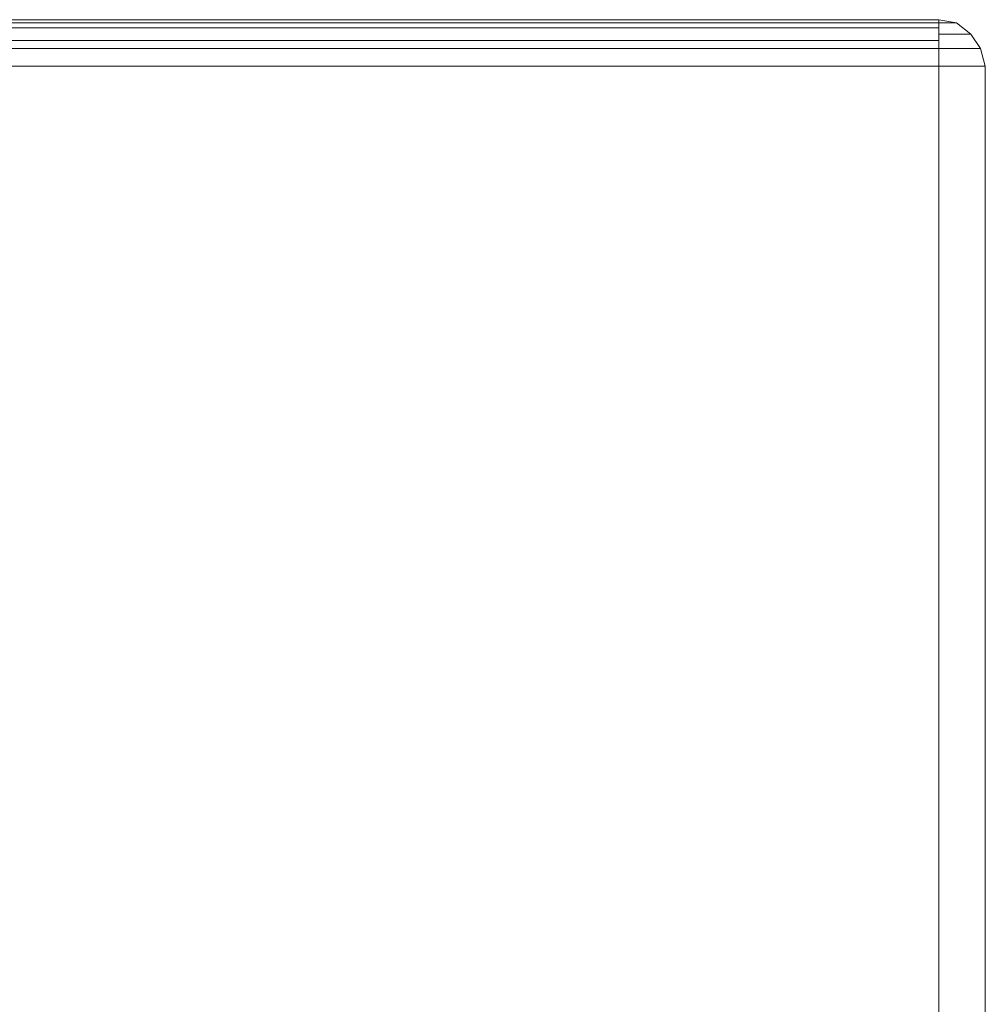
# Model space of a CAD drawing. Header units: millimetres. Extents: x 0 to 74930, y -1933 to 40510.
# Tile 53 of 256: x 37193 to 37320, y 11587 to 11716. Entities that reach past the tile are written whole.
import ezdxf

# ---------------------------------------------------------------- set-up
doc = ezdxf.new("R2010")
doc.units = ezdxf.units.MM
doc.header["$LTSCALE"] = 100
doc.layers.add('T--L9071_TERREIN_INR_Tafels', color=30, linetype='Continuous')

# ---------------------------------------------------------------- blocks, each defined once
blk = doc.blocks.new('Picknicktafel 180x160cm')
at = {"layer": 'T--L9071_TERREIN_INR_Tafels', "color": 30, "lineweight": 0}
for p, q in [((3.8, 1431.43), (1.9, 1430.16)), ((1.9, 1430.16), (3.8, 1431.43)), ((6.12, 1432.06), (3.8, 1431.43)), ((3.8, 1431.43), (6.12, 1432.06)), ((3.8, 1431.43), (3.8, 1431.01)), ((3.8, 1431.01), (3.8, 1431.43)), ((6.12, 1432.06), (6.12, 1431.43)), ((6.12, 1432.06), (1794.09, 1432.06)), ((6.12, 1431.43), (6.12, 1432.06)), ((1794.09, 1432.06), (6.12, 1432.06)), ((1794.09, 1432.06), (6.12, 1432.06)), ((1794.09, 1432.06), (6.12, 1432.06)), ((6.12, 1431.43), (6.12, 1430.16)), ((6.12, 1430.16), (6.12, 1431.43)), ((1.9, 1430.16), (0.42, 1428.26)), ((0.42, 1428.26), (1.9, 1430.16)), ((1.9, 1430.16), (1.9, 1429.74)), ((1.9, 1429.74), (1.9, 1430.16)), ((3.8, 1431.01), (3.8, 1429.95)), ((3.8, 1429.95), (3.8, 1431.01)), ((6.12, 1430.16), (6.12, 1428.26)), ((6.12, 1428.26), (6.12, 1430.16)), ((1.9, 1429.74), (1.9, 1428.05)), ((1.9, 1428.05), (1.9, 1429.74)), ((3.8, 1429.95), (3.8, 1428.05)), ((3.8, 1428.05), (3.8, 1429.95)), ((0.42, 1428.26), (0, 1425.94)), ((0, 1425.94), (0.42, 1428.26)), ((0.42, 1428.26), (0.42, 1428.05)), ((0.42, 1428.05), (0.42, 1428.26)), ((0.42, 1428.05), (0.42, 1427.21)), ((0.42, 1427.21), (0.42, 1428.05)), ((1.9, 1428.05), (1.9, 1425.94)), ((1.9, 1425.94), (1.9, 1428.05)), ((3.8, 1428.05), (3.8, 1425.94)), ((3.8, 1425.94), (3.8, 1428.05)), ((6.12, 1428.26), (6.12, 1425.94)), ((6.12, 1425.94), (6.12, 1428.26)), ((0.42, 1427.21), (0.42, 1425.94)), ((0.42, 1425.94), (0.42, 1427.21)), ((0.42, 1425.94), (0, 1425.94)), ((0, 1425.94), (0.42, 1425.94)), ((0, 1425.94), (0, 1300.97)), ((0, 1300.97), (0, 1425.94)), ((0, 1425.94), (0, 1300.97)), ((1.9, 1425.94), (0.42, 1425.94)), ((0.42, 1425.94), (1.9, 1425.94)), ((0.42, 1300.97), (0.42, 1425.94)), ((1.06, 1425.94), (1.06, 1300.97)), ((3.8, 1425.94), (1.9, 1425.94)), ((1.9, 1425.94), (3.8, 1425.94)), ((2.74, 1300.97), (2.74, 1425.94)), ((6.12, 1425.94), (3.8, 1425.94)), ((3.8, 1425.94), (6.12, 1425.94)), ((3.8, 1425.94), (3.8, 1300.97)), ((6.12, 1425.94), (6.12, 1300.97)), ((6.12, 1425.94), (1794.09, 1425.94)), ((6.12, 1300.97), (6.12, 1425.94)), ((6.12, 1425.94), (1794.09, 1425.94)), ((1794.09, 1425.94), (6.12, 1425.94)), ((1794.09, 1425.94), (6.12, 1425.94))]:
    blk.add_line(p, q, dxfattribs=at)

msp = doc.modelspace()

# ---------------------------------------------------------------- block references
at = {"layer": 'T--L9071_TERREIN_INR_Tafels', "rotation": 270}
msp.add_blockref('Picknicktafel 180x160cm', (35888.44, 11716.49), dxfattribs=at)

doc.saveas('drawing.dxf')
